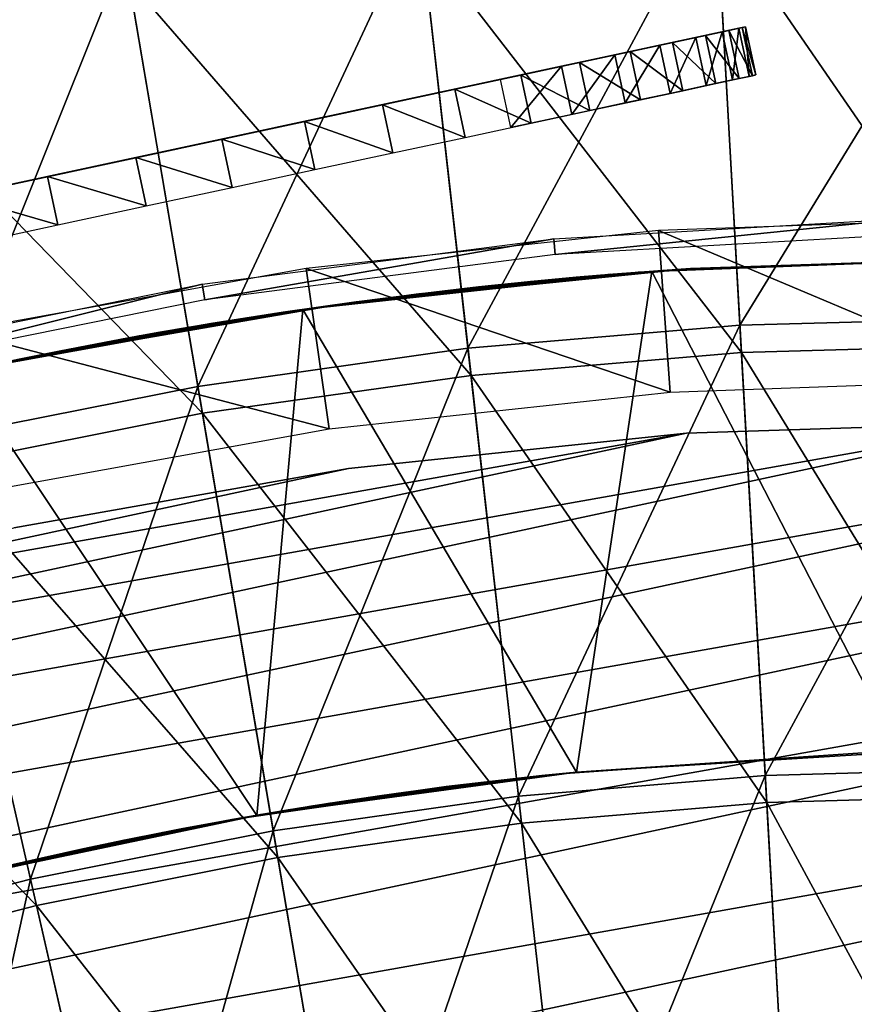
# Model space of a CAD drawing. Header units: millimetres. Extents: x -63 to 63, y -63 to 63.
# Tile 92 of 107: x -6.05 to -0.96, y 25.45 to 31.45. Entities that reach past the tile are written whole.
import ezdxf

# ---------------------------------------------------------------- set-up
doc = ezdxf.new("R2010")
doc.units = ezdxf.units.MM
doc.header["$LTSCALE"] = 106.095679
for name, color, linetype in [('1', 7, 'CONTINUOUS'), ('11', 7, 'CONTINUOUS'), ('15', 7, 'CONTINUOUS'), ('17', 7, 'CONTINUOUS'), ('18', 7, 'CONTINUOUS'), ('24', 7, 'CONTINUOUS'), ('26', 7, 'CONTINUOUS'), ('3', 7, 'CONTINUOUS'), ('32', 7, 'CONTINUOUS'), ('33', 7, 'CONTINUOUS'), ('7', 7, 'CONTINUOUS')]:
    doc.layers.add(name, color=color, linetype=linetype)

msp = doc.modelspace()

# ---------------------------------------------------------------- linework, layer by layer
at = {"layer": '1', "color": 4, "linetype": 'Continuous'}
for points in [[(-2.1575, 30.1661, -29.7933), (0, 29.2564, -0.1933), (0, 30.2431, -29.7933), (-2.1575, 30.1661, -29.7933)], [(-4.304, 29.9353, -29.7933), (-2.0871, 29.1819, -0.1933), (-2.1575, 30.1661, -29.7933), (-4.304, 29.9353, -29.7933)], [(-2.0871, 29.1819, -0.1933), (0, 29.2564, -0.1933), (-2.1575, 30.1661, -29.7933), (-2.0871, 29.1819, -0.1933)], [(-6.4286, 29.552, -29.7933), (-4.1636, 28.9587, -0.1933), (-4.304, 29.9353, -29.7933), (-6.4286, 29.552, -29.7933)], [(-4.1636, 28.9587, -0.1933), (-2.0871, 29.1819, -0.1933), (-4.304, 29.9353, -29.7933), (-4.1636, 28.9587, -0.1933)], [(-6.2189, 28.5878, -0.1933), (-4.1636, 28.9587, -0.1933), (-6.4286, 29.552, -29.7933), (-6.2189, 28.5878, -0.1933)]]:
    msp.add_3dface(points, dxfattribs=at)
at = {"layer": '11', "linetype": 'Continuous'}
for points in [[(0, 32.3047, 7.1002), (-1.6617, 29.5893, 8.6877), (-1.8113, 32.2539, 7.1002), (0, 32.3047, 7.1002)], [(0, 29.6359, 8.6877), (-1.6617, 29.5893, 8.6877), (0, 32.3047, 7.1002), (0, 29.6359, 8.6877)], [(-1.8113, 32.2539, 7.1002), (-3.3182, 29.4496, 8.6877), (-3.617, 32.1016, 7.1002), (-1.8113, 32.2539, 7.1002)], [(-1.6617, 29.5893, 8.6877), (-3.3182, 29.4496, 8.6877), (-1.8113, 32.2539, 7.1002), (-1.6617, 29.5893, 8.6877)], [(-3.617, 32.1016, 7.1002), (-4.9642, 29.2172, 8.6877), (-5.4112, 31.8483, 7.1002), (-3.617, 32.1016, 7.1002)], [(-3.3182, 29.4496, 8.6877), (-4.9642, 29.2172, 8.6877), (-3.617, 32.1016, 7.1002), (-3.3182, 29.4496, 8.6877)], [(-5.4112, 31.8483, 7.1002), (-6.5946, 28.8929, 8.6877), (-7.1885, 31.4948, 7.1002), (-5.4112, 31.8483, 7.1002)], [(-4.9642, 29.2172, 8.6877), (-6.5946, 28.8929, 8.6877), (-5.4112, 31.8483, 7.1002), (-4.9642, 29.2172, 8.6877)], [(0, 29.6359, 8.6877), (-1.5077, 26.847, 10.1364), (-1.6617, 29.5893, 8.6877), (0, 29.6359, 8.6877)], [(0, 26.8893, 10.1364), (-1.5077, 26.847, 10.1364), (0, 29.6359, 8.6877), (0, 26.8893, 10.1364)], [(-1.6617, 29.5893, 8.6877), (-3.0106, 26.7202, 10.1364), (-3.3182, 29.4496, 8.6877), (-1.6617, 29.5893, 8.6877)], [(-1.5077, 26.847, 10.1364), (-3.0106, 26.7202, 10.1364), (-1.6617, 29.5893, 8.6877), (-1.5077, 26.847, 10.1364)], [(-3.3182, 29.4496, 8.6877), (-4.5041, 26.5094, 10.1364), (-4.9642, 29.2172, 8.6877), (-3.3182, 29.4496, 8.6877)], [(-3.0106, 26.7202, 10.1364), (-4.5041, 26.5094, 10.1364), (-3.3182, 29.4496, 8.6877), (-3.0106, 26.7202, 10.1364)], [(-4.9642, 29.2172, 8.6877), (-5.9834, 26.2151, 10.1364), (-6.5946, 28.8929, 8.6877), (-4.9642, 29.2172, 8.6877)], [(-4.5041, 26.5094, 10.1364), (-5.9834, 26.2151, 10.1364), (-4.9642, 29.2172, 8.6877), (-4.5041, 26.5094, 10.1364)], [(-5.9834, 26.2151, 10.1364), (-7.4439, 25.8384, 10.1364), (-6.5946, 28.8929, 8.6877), (-5.9834, 26.2151, 10.1364)], [(0, 26.8893, 10.1364), (-1.3497, 24.0342, 11.4425), (-1.5077, 26.847, 10.1364), (0, 26.8893, 10.1364)], [(0, 24.0721, 11.4425), (-1.3497, 24.0342, 11.4425), (0, 26.8893, 10.1364), (0, 24.0721, 11.4425)], [(-1.5077, 26.847, 10.1364), (-2.6952, 23.9207, 11.4425), (-3.0106, 26.7202, 10.1364), (-1.5077, 26.847, 10.1364)], [(-1.3497, 24.0342, 11.4425), (-2.6952, 23.9207, 11.4425), (-1.5077, 26.847, 10.1364), (-1.3497, 24.0342, 11.4425)], [(-3.0106, 26.7202, 10.1364), (-4.0322, 23.732, 11.4425), (-4.5041, 26.5094, 10.1364), (-3.0106, 26.7202, 10.1364)], [(-2.6952, 23.9207, 11.4425), (-4.0322, 23.732, 11.4425), (-3.0106, 26.7202, 10.1364), (-2.6952, 23.9207, 11.4425)], [(-4.5041, 26.5094, 10.1364), (-5.3565, 23.4685, 11.4425), (-5.9834, 26.2151, 10.1364), (-4.5041, 26.5094, 10.1364)], [(-4.0322, 23.732, 11.4425), (-5.3565, 23.4685, 11.4425), (-4.5041, 26.5094, 10.1364), (-4.0322, 23.732, 11.4425)], [(-5.9834, 26.2151, 10.1364), (-6.664, 23.1313, 11.4425), (-7.4439, 25.8384, 10.1364), (-5.9834, 26.2151, 10.1364)], [(-5.3565, 23.4685, 11.4425), (-6.664, 23.1313, 11.4425), (-5.9834, 26.2151, 10.1364), (-5.3565, 23.4685, 11.4425)]]:
    msp.add_3dface(points, dxfattribs=at)
at = {"layer": '15', "color": 251, "linetype": 'Continuous', "true_color": 0x4c4c4c}
for points in [[(-2.1992, 29.9166, -236), (-2.1044, 29.9261, -222.762), (-0.0666, 29.9991, -236), (-2.1992, 29.9166, -236)], [(-2.1044, 29.9261, -222.762), (-2.1025, 29.9262, -222.2728), (-0.0666, 29.9991, -236), (-2.1044, 29.9261, -222.762)], [(-2.1025, 29.9262, -222.2728), (-1.9626, 29.9357, -36), (-0.0666, 29.9991, -236), (-2.1025, 29.9262, -222.2728)], [(-1.9626, 29.9357, -36), (0.1667, 29.9995, -36), (-0.0666, 29.9991, -236), (-1.9626, 29.9357, -36)], [(-1.9626, 29.9357, -36), (-4.014, 29.7302, -218.9392), (-4.0813, 29.7211, -36), (-1.9626, 29.9357, -36)], [(-3.6108, 29.7819, -219.2366), (-4.014, 29.7302, -218.9392), (-1.9626, 29.9357, -36), (-3.6108, 29.7819, -219.2366)], [(-3.2536, 29.823, -219.5725), (-3.6108, 29.7819, -219.2366), (-1.9626, 29.9357, -36), (-3.2536, 29.823, -219.5725)], [(-2.9356, 29.856, -219.9559), (-3.2536, 29.823, -219.5725), (-1.9626, 29.9357, -36), (-2.9356, 29.856, -219.9559)], [(-2.6593, 29.8819, -220.3787), (-2.9356, 29.856, -219.9559), (-1.9626, 29.9357, -36), (-2.6593, 29.8819, -220.3787)], [(-2.4363, 29.9009, -220.8229), (-2.6593, 29.8819, -220.3787), (-1.9626, 29.9357, -36), (-2.4363, 29.9009, -220.8229)], [(-2.2712, 29.9139, -221.2866), (-2.4363, 29.9009, -220.8229), (-1.9626, 29.9357, -36), (-2.2712, 29.9139, -221.2866)], [(-2.159, 29.9222, -221.7764), (-2.2712, 29.9139, -221.2866), (-1.9626, 29.9357, -36), (-2.159, 29.9222, -221.7764)], [(-2.1025, 29.9262, -222.2728), (-2.159, 29.9222, -221.7764), (-1.9626, 29.9357, -36), (-2.1025, 29.9262, -222.2728)], [(-4.3237, 29.685, -236), (-2.2815, 29.9131, -223.7446), (-2.1992, 29.9166, -236), (-4.3237, 29.685, -236)], [(-2.4478, 29.9, -224.2037), (-2.2815, 29.9131, -223.7446), (-4.3237, 29.685, -236), (-2.4478, 29.9, -224.2037)], [(-2.6684, 29.8811, -224.6397), (-2.4478, 29.9, -224.2037), (-4.3237, 29.685, -236), (-2.6684, 29.8811, -224.6397)], [(-2.9402, 29.8556, -225.0524), (-2.6684, 29.8811, -224.6397), (-4.3237, 29.685, -236), (-2.9402, 29.8556, -225.0524)], [(-2.2815, 29.9131, -223.7446), (-2.1655, 29.9217, -223.2574), (-2.1992, 29.9166, -236), (-2.2815, 29.9131, -223.7446)], [(-2.1655, 29.9217, -223.2574), (-2.1044, 29.9261, -222.762), (-2.1992, 29.9166, -236), (-2.1655, 29.9217, -223.2574)], [(-3.2529, 29.8231, -225.4271), (-2.9402, 29.8556, -225.0524), (-4.3237, 29.685, -236), (-3.2529, 29.8231, -225.4271)], [(-3.6044, 29.7827, -225.7573), (-3.2529, 29.8231, -225.4271), (-4.3237, 29.685, -236), (-3.6044, 29.7827, -225.7573)], [(-4.0004, 29.7321, -226.0506), (-3.6044, 29.7827, -225.7573), (-4.3237, 29.685, -236), (-4.0004, 29.7321, -226.0506)], [(-6.179, 29.3568, -36), (-4.0813, 29.7211, -36), (-6.0418, 29.3853, -59.3742), (-6.179, 29.3568, -36)], [(-6.0418, 29.3853, -59.3742), (-4.0813, 29.7211, -36), (-5.8063, 29.4328, -59.4295), (-6.0418, 29.3853, -59.3742)], [(-5.8063, 29.4328, -59.4295), (-4.0813, 29.7211, -36), (-5.5882, 29.4749, -59.516), (-5.8063, 29.4328, -59.4295)], [(-5.5882, 29.4749, -59.516), (-4.0813, 29.7211, -36), (-5.3862, 29.5125, -59.6353), (-5.5882, 29.4749, -59.516)], [(-5.3862, 29.5125, -59.6353), (-4.0813, 29.7211, -36), (-5.1962, 29.5466, -59.7915), (-5.3862, 29.5125, -59.6353)], [(-5.1962, 29.5466, -59.7915), (-4.0813, 29.7211, -36), (-5.0275, 29.5757, -59.9751), (-5.1962, 29.5466, -59.7915)], [(-5.0275, 29.5757, -59.9751), (-4.0813, 29.7211, -36), (-4.8913, 29.5986, -60.175), (-5.0275, 29.5757, -59.9751)], [(-4.8913, 29.5986, -60.175), (-4.0813, 29.7211, -36), (-4.7888, 29.6153, -60.3946), (-4.8913, 29.5986, -60.175)], [(-4.7888, 29.6153, -60.3946), (-4.0813, 29.7211, -36), (-4.7163, 29.627, -60.6348), (-4.7888, 29.6153, -60.3946)], [(-4.7163, 29.627, -60.6348), (-4.0813, 29.7211, -36), (-4.678, 29.633, -60.8802), (-4.7163, 29.627, -60.6348)], [(-4.678, 29.633, -60.8802), (-4.0813, 29.7211, -36), (-4.6779, 29.633, -61.1198), (-4.678, 29.633, -60.8802)], [(-4.0813, 29.7211, -36), (-4.4446, 29.6689, -218.69), (-4.6779, 29.633, -61.1198), (-4.0813, 29.7211, -36)], [(-4.014, 29.7302, -218.9392), (-4.4446, 29.6689, -218.69), (-4.0813, 29.7211, -36), (-4.014, 29.7302, -218.9392)], [(-4.4254, 29.6718, -226.2977), (-4.0004, 29.7321, -226.0506), (-4.3237, 29.685, -236), (-4.4254, 29.6718, -226.2977)], [(-6.4098, 29.3071, -236), (-4.4254, 29.6718, -226.2977), (-4.3237, 29.685, -236), (-6.4098, 29.3071, -236)], [(-4.8642, 29.603, -226.4892), (-4.4254, 29.6718, -226.2977), (-6.4098, 29.3071, -236), (-4.8642, 29.603, -226.4892)], [(-4.4446, 29.6689, -218.69), (-4.8847, 29.5997, -218.4985), (-4.6779, 29.633, -61.1198), (-4.4446, 29.6689, -218.69)], [(-5.3206, 29.5244, -226.6275), (-4.8642, 29.603, -226.4892), (-6.4098, 29.3071, -236), (-5.3206, 29.5244, -226.6275)], [(-4.8847, 29.5997, -218.4985), (-5.3386, 29.5212, -218.3623), (-4.8903, 29.5987, -61.825), (-4.8847, 29.5997, -218.4985)], [(-4.8903, 29.5987, -61.825), (-5.3386, 29.5212, -218.3623), (-5.0264, 29.5759, -62.0249), (-4.8903, 29.5987, -61.825)], [(-5.0264, 29.5759, -62.0249), (-5.3386, 29.5212, -218.3623), (-5.1951, 29.5468, -62.2085), (-5.0264, 29.5759, -62.0249)], [(-4.788, 29.6155, -61.6054), (-4.8847, 29.5997, -218.4985), (-4.8903, 29.5987, -61.825), (-4.788, 29.6155, -61.6054)], [(-4.6779, 29.633, -61.1198), (-4.8847, 29.5997, -218.4985), (-4.7158, 29.627, -61.3652), (-4.6779, 29.633, -61.1198)], [(-4.7158, 29.627, -61.3652), (-4.8847, 29.5997, -218.4985), (-4.788, 29.6155, -61.6054), (-4.7158, 29.627, -61.3652)], [(-5.797, 29.4346, -226.7144), (-5.3206, 29.5244, -226.6275), (-6.4098, 29.3071, -236), (-5.797, 29.4346, -226.7144)], [(-5.3386, 29.5212, -218.3623), (-5.8095, 29.4321, -218.2794), (-5.3852, 29.5127, -62.3647), (-5.3386, 29.5212, -218.3623)], [(-5.1951, 29.5468, -62.2085), (-5.3386, 29.5212, -218.3623), (-5.3852, 29.5127, -62.3647), (-5.1951, 29.5468, -62.2085)], [(-5.3852, 29.5127, -62.3647), (-5.8095, 29.4321, -218.2794), (-5.5873, 29.4751, -62.484), (-5.3852, 29.5127, -62.3647)], [(-5.5873, 29.4751, -62.484), (-5.8095, 29.4321, -218.2794), (-5.8056, 29.4329, -62.5705), (-5.5873, 29.4751, -62.484)], [(-6.2933, 29.3325, -226.75), (-5.797, 29.4346, -226.7144), (-6.4098, 29.3071, -236), (-6.2933, 29.3325, -226.75)], [(-5.8095, 29.4321, -218.2794), (-6.2971, 29.3317, -218.25), (-6.0414, 29.3854, -62.6258), (-5.8095, 29.4321, -218.2794)], [(-5.8056, 29.4329, -62.5705), (-5.8095, 29.4321, -218.2794), (-6.0414, 29.3854, -62.6258), (-5.8056, 29.4329, -62.5705)], [(-6.2971, 29.3317, -218.25), (-6.2945, 29.3322, -62.6498), (-6.0414, 29.3854, -62.6258), (-6.2971, 29.3317, -218.25)], [(-6.2945, 29.3322, -59.3501), (-6.179, 29.3568, -36), (-6.0418, 29.3853, -59.3742), (-6.2945, 29.3322, -59.3501)]]:
    msp.add_3dface(points, dxfattribs=at)
at = {"layer": '17', "color": 251, "linetype": 'Continuous', "true_color": 0x4c4c4c}
for points in [[(-2.8684, 26.8472, -36), (-2.6578, 26.866, -236), (-0.914, 26.9845, -36), (-2.8684, 26.8472, -36)], [(-2.6578, 26.866, -236), (-0.6905, 26.9891, -236), (-0.914, 26.9845, -36), (-2.6578, 26.866, -236)], [(-2.8684, 26.8472, -36), (-4.8076, 26.5685, -36), (-4.0481, 26.6948, -60.8784), (-2.8684, 26.8472, -36)], [(-4.6048, 26.6036, -236), (-2.6578, 26.866, -236), (-4.5188, 26.6192, -224.4225), (-4.6048, 26.6036, -236)], [(-4.5188, 26.6192, -224.4225), (-2.6578, 26.866, -236), (-4.2683, 26.6605, -224.244), (-4.5188, 26.6192, -224.4225)], [(-4.2683, 26.6605, -224.244), (-2.6578, 26.866, -236), (-4.0484, 26.6948, -224.0374), (-4.2683, 26.6605, -224.244)], [(-4.0484, 26.6948, -224.0374), (-2.6578, 26.866, -236), (-3.8565, 26.7232, -223.7982), (-4.0484, 26.6948, -224.0374)], [(-2.8684, 26.8472, -36), (-4.0481, 26.6948, -60.8784), (-3.4509, 26.7786, -222.3494), (-2.8684, 26.8472, -36)], [(-3.8565, 26.7232, -223.7982), (-2.6578, 26.866, -236), (-3.6962, 26.7458, -223.5338), (-3.8565, 26.7232, -223.7982)], [(-3.6962, 26.7458, -223.5338), (-2.6578, 26.866, -236), (-3.5759, 26.7622, -223.2562), (-3.6962, 26.7458, -223.5338)], [(-3.5759, 26.7622, -223.2562), (-2.6578, 26.866, -236), (-3.4938, 26.773, -222.9588), (-3.5759, 26.7622, -223.2562)], [(-3.4938, 26.773, -222.9588), (-2.6578, 26.866, -236), (-3.451, 26.7785, -222.6523), (-3.4938, 26.773, -222.9588)], [(-3.451, 26.7785, -222.6523), (-2.6578, 26.866, -236), (-3.4509, 26.7786, -222.3494), (-3.451, 26.7785, -222.6523)], [(-2.6578, 26.866, -236), (-2.8684, 26.8472, -36), (-3.4509, 26.7786, -222.3494), (-2.6578, 26.866, -236)], [(-4.0481, 26.6948, -60.8784), (-4.0476, 26.6949, -61.1189), (-3.4509, 26.7786, -222.3494), (-4.0481, 26.6948, -60.8784)], [(-3.4935, 26.773, -222.0429), (-3.4509, 26.7786, -222.3494), (-4.0476, 26.6949, -61.1189), (-3.4935, 26.773, -222.0429)], [(-3.5754, 26.7622, -221.7452), (-3.4935, 26.773, -222.0429), (-4.0476, 26.6949, -61.1189), (-3.5754, 26.7622, -221.7452)], [(-3.6956, 26.7459, -221.4673), (-3.5754, 26.7622, -221.7452), (-4.0476, 26.6949, -61.1189), (-3.6956, 26.7459, -221.4673)], [(-4.0481, 26.6948, -60.8784), (-4.8076, 26.5685, -36), (-4.0872, 26.6888, -60.6316), (-4.0481, 26.6948, -60.8784)], [(-4.048, 26.6948, -220.963), (-4.2608, 26.6617, -61.8263), (-4.268, 26.6605, -220.7563), (-4.048, 26.6948, -220.963)], [(-4.1582, 26.6779, -61.6062), (-4.2608, 26.6617, -61.8263), (-4.048, 26.6948, -220.963), (-4.1582, 26.6779, -61.6062)], [(-4.0857, 26.6891, -61.3652), (-4.1582, 26.6779, -61.6062), (-4.048, 26.6948, -220.963), (-4.0857, 26.6891, -61.3652)], [(-4.0476, 26.6949, -61.1189), (-4.0857, 26.6891, -61.3652), (-4.048, 26.6948, -220.963), (-4.0476, 26.6949, -61.1189)], [(-3.8561, 26.7232, -221.2025), (-4.0476, 26.6949, -61.1189), (-4.048, 26.6948, -220.963), (-3.8561, 26.7232, -221.2025)], [(-3.6956, 26.7459, -221.4673), (-4.0476, 26.6949, -61.1189), (-3.8561, 26.7232, -221.2025), (-3.6956, 26.7459, -221.4673)], [(-4.0872, 26.6888, -60.6316), (-4.8076, 26.5685, -36), (-4.1608, 26.6775, -60.3901), (-4.0872, 26.6888, -60.6316)], [(-4.1608, 26.6775, -60.3901), (-4.8076, 26.5685, -36), (-4.2642, 26.6611, -60.1699), (-4.1608, 26.6775, -60.3901)], [(-4.2642, 26.6611, -60.1699), (-4.8076, 26.5685, -36), (-4.4012, 26.6389, -59.9704), (-4.2642, 26.6611, -60.1699)], [(-4.4012, 26.6389, -59.9704), (-4.8076, 26.5685, -36), (-4.5705, 26.6104, -59.7876), (-4.4012, 26.6389, -59.9704)], [(-4.397, 26.6396, -62.0261), (-4.5658, 26.6112, -62.2094), (-4.5187, 26.6192, -220.5776), (-4.397, 26.6396, -62.0261)], [(-4.268, 26.6605, -220.7563), (-4.397, 26.6396, -62.0261), (-4.5187, 26.6192, -220.5776), (-4.268, 26.6605, -220.7563)], [(-4.2608, 26.6617, -61.8263), (-4.397, 26.6396, -62.0261), (-4.268, 26.6605, -220.7563), (-4.2608, 26.6617, -61.8263)], [(-6.5097, 26.2028, -236), (-4.6048, 26.6036, -236), (-6.2623, 26.2637, -224.6644), (-6.5097, 26.2028, -236)], [(-6.2623, 26.2637, -224.6644), (-4.6048, 26.6036, -236), (-5.9717, 26.3313, -224.7261), (-6.2623, 26.2637, -224.6644)], [(-4.6048, 26.6036, -236), (-5.665, 26.399, -224.7495), (-5.9717, 26.3313, -224.7261), (-4.6048, 26.6036, -236)], [(-5.665, 26.399, -224.7495), (-4.6048, 26.6036, -236), (-5.3576, 26.4631, -224.7261), (-5.665, 26.399, -224.7495)], [(-5.3576, 26.4631, -224.7261), (-4.6048, 26.6036, -236), (-5.0648, 26.5207, -224.6644), (-5.3576, 26.4631, -224.7261)], [(-5.0648, 26.5207, -224.6644), (-4.6048, 26.6036, -236), (-4.7868, 26.5723, -224.5643), (-5.0648, 26.5207, -224.6644)], [(-4.7607, 26.577, -59.6325), (-4.8076, 26.5685, -36), (-4.9624, 26.5401, -59.514), (-4.7607, 26.577, -59.6325)], [(-4.7559, 26.5778, -62.3652), (-4.958, 26.5409, -62.4842), (-4.7868, 26.5723, -220.4357), (-4.7559, 26.5778, -62.3652)], [(-4.5705, 26.6104, -59.7876), (-4.8076, 26.5685, -36), (-4.7607, 26.577, -59.6325), (-4.5705, 26.6104, -59.7876)], [(-4.7868, 26.5723, -224.5643), (-4.6048, 26.6036, -236), (-4.5188, 26.6192, -224.4225), (-4.7868, 26.5723, -224.5643)], [(-4.5187, 26.6192, -220.5776), (-4.7559, 26.5778, -62.3652), (-4.7868, 26.5723, -220.4357), (-4.5187, 26.6192, -220.5776)], [(-4.5658, 26.6112, -62.2094), (-4.7559, 26.5778, -62.3652), (-4.5187, 26.6192, -220.5776), (-4.5658, 26.6112, -62.2094)], [(-4.8076, 26.5685, -36), (-6.7228, 26.1497, -36), (-4.9624, 26.5401, -59.514), (-4.8076, 26.5685, -36)], [(-4.9624, 26.5401, -59.514), (-6.7228, 26.1497, -36), (-5.1797, 26.4985, -59.4281), (-4.9624, 26.5401, -59.514)], [(-5.0648, 26.5207, -220.3355), (-5.1763, 26.4992, -62.5707), (-5.3576, 26.4631, -220.2738), (-5.0648, 26.5207, -220.3355)], [(-4.958, 26.5409, -62.4842), (-5.1763, 26.4992, -62.5707), (-5.0648, 26.5207, -220.3355), (-4.958, 26.5409, -62.4842)], [(-4.7868, 26.5723, -220.4357), (-4.958, 26.5409, -62.4842), (-5.0648, 26.5207, -220.3355), (-4.7868, 26.5723, -220.4357)], [(-5.1797, 26.4985, -59.4281), (-6.7228, 26.1497, -36), (-5.414, 26.4516, -59.3735), (-5.1797, 26.4985, -59.4281)], [(-5.412, 26.452, -62.6258), (-5.665, 26.399, -62.6498), (-5.3576, 26.4631, -220.2738), (-5.412, 26.452, -62.6258)], [(-5.3576, 26.4631, -220.2738), (-5.665, 26.399, -62.6498), (-5.665, 26.399, -220.2504), (-5.3576, 26.4631, -220.2738)], [(-5.1763, 26.4992, -62.5707), (-5.412, 26.452, -62.6258), (-5.3576, 26.4631, -220.2738), (-5.1763, 26.4992, -62.5707)], [(-5.414, 26.4516, -59.3735), (-6.7228, 26.1497, -36), (-5.665, 26.399, -59.3502), (-5.414, 26.4516, -59.3735)], [(-5.665, 26.399, -59.3502), (-6.7228, 26.1497, -36), (-5.9173, 26.3436, -59.3742), (-5.665, 26.399, -59.3502)], [(-5.665, 26.399, -220.2504), (-5.9178, 26.3435, -62.6258), (-5.9717, 26.3313, -220.2738), (-5.665, 26.399, -220.2504)], [(-5.665, 26.399, -62.6498), (-5.9178, 26.3435, -62.6258), (-5.665, 26.399, -220.2504), (-5.665, 26.399, -62.6498)], [(-5.9173, 26.3436, -59.3742), (-6.7228, 26.1497, -36), (-6.1514, 26.2899, -59.4295), (-5.9173, 26.3436, -59.3742)], [(-5.9178, 26.3435, -62.6258), (-6.1522, 26.2897, -62.5705), (-5.9717, 26.3313, -220.2738), (-5.9178, 26.3435, -62.6258)], [(-5.9717, 26.3313, -220.2738), (-6.1522, 26.2897, -62.5705), (-6.2624, 26.2637, -220.3355), (-5.9717, 26.3313, -220.2738)]]:
    msp.add_3dface(points, dxfattribs=at)
at = {"layer": '18', "color": 251, "linetype": 'Continuous', "true_color": 0x4c4c4c}
for points in [[(-2.1992, 29.9166, -236), (-0.0666, 29.9991, -236), (-0.6905, 26.9891, -236), (-2.1992, 29.9166, -236)], [(-4.3237, 29.685, -236), (-2.1992, 29.9166, -236), (-2.6578, 26.866, -236), (-4.3237, 29.685, -236)], [(-2.1992, 29.9166, -236), (-0.6905, 26.9891, -236), (-2.6578, 26.866, -236), (-2.1992, 29.9166, -236)], [(-6.4098, 29.3071, -236), (-4.3237, 29.685, -236), (-4.6048, 26.6036, -236), (-6.4098, 29.3071, -236)], [(-4.3237, 29.685, -236), (-2.6578, 26.866, -236), (-4.6048, 26.6036, -236), (-4.3237, 29.685, -236)], [(-6.4098, 29.3071, -236), (-4.6048, 26.6036, -236), (-6.5097, 26.2028, -236), (-6.4098, 29.3071, -236)]]:
    msp.add_3dface(points, dxfattribs=at)
at = {"layer": '24', "linetype": 'Continuous'}
for points in [[(0.0815, 28.9999, -238), (2.1502, 28.9202, -238), (-11.9728, 26.4131, -238), (0.0815, 28.9999, -238)], [(-10.058, 27.1999, -238), (0.0815, 28.9999, -238), (-11.9728, 26.4131, -238), (-10.058, 27.1999, -238)], [(-1.9874, 28.9318, -238), (0.0815, 28.9999, -238), (-10.058, 27.1999, -238), (-1.9874, 28.9318, -238)], [(2.1502, 28.9202, -238), (4.2078, 28.6931, -238), (-13.8266, 25.4916, -238), (2.1502, 28.9202, -238)], [(-11.9728, 26.4131, -238), (2.1502, 28.9202, -238), (-13.8266, 25.4916, -238), (-11.9728, 26.4131, -238)], [(-8.0919, 27.8482, -238), (-1.9874, 28.9318, -238), (-10.058, 27.1999, -238), (-8.0919, 27.8482, -238)], [(-4.0464, 28.7163, -238), (-1.9874, 28.9318, -238), (-8.0919, 27.8482, -238), (-4.0464, 28.7163, -238)], [(4.2078, 28.6931, -238), (6.2441, 28.3198, -238), (-15.6099, 24.4404, -238), (4.2078, 28.6931, -238)], [(-13.8266, 25.4916, -238), (4.2078, 28.6931, -238), (-15.6099, 24.4404, -238), (-13.8266, 25.4916, -238)], [(-6.0847, 28.3545, -238), (-4.0464, 28.7163, -238), (-8.0919, 27.8482, -238), (-6.0847, 28.3545, -238)], [(6.2441, 28.3198, -238), (8.2484, 27.8022, -238), (-17.3137, 23.2644, -238), (6.2441, 28.3198, -238)], [(-15.6099, 24.4404, -238), (6.2441, 28.3198, -238), (-17.3137, 23.2644, -238), (-15.6099, 24.4404, -238)], [(8.2484, 27.8022, -238), (10.2109, 27.1429, -238), (-18.9292, 21.9701, -238), (8.2484, 27.8022, -238)], [(-17.3137, 23.2644, -238), (8.2484, 27.8022, -238), (-18.9292, 21.9701, -238), (-17.3137, 23.2644, -238)], [(10.2109, 27.1429, -238), (12.1211, 26.3454, -238), (-20.4484, 20.5637, -238), (10.2109, 27.1429, -238)], [(-18.9292, 21.9701, -238), (10.2109, 27.1429, -238), (-20.4484, 20.5637, -238), (-18.9292, 21.9701, -238)], [(12.1211, 26.3454, -238), (13.9698, 25.4135, -238), (-21.8632, 19.0525, -238), (12.1211, 26.3454, -238)], [(-20.4484, 20.5637, -238), (12.1211, 26.3454, -238), (-21.8632, 19.0525, -238), (-20.4484, 20.5637, -238)]]:
    msp.add_3dface(points, dxfattribs=at)
at = {"layer": '26', "linetype": 'Continuous'}
for points in [[(0.0816, 28.9999, -236), (-1.9874, 28.9318, -238), (-1.9875, 28.9318, -236), (0.0816, 28.9999, -236)], [(0.0815, 28.9999, -238), (-1.9874, 28.9318, -238), (0.0816, 28.9999, -236), (0.0815, 28.9999, -238)], [(-1.9874, 28.9318, -238), (-4.0464, 28.7163, -238), (-1.9875, 28.9318, -236), (-1.9874, 28.9318, -238)], [(-1.9875, 28.9318, -236), (-4.0464, 28.7163, -238), (-4.0464, 28.7163, -236), (-1.9875, 28.9318, -236)], [(-4.0464, 28.7163, -238), (-6.0847, 28.3545, -238), (-4.0464, 28.7163, -236), (-4.0464, 28.7163, -238)], [(-4.0464, 28.7163, -236), (-6.0847, 28.3545, -238), (-6.0847, 28.3545, -236), (-4.0464, 28.7163, -236)]]:
    msp.add_3dface(points, dxfattribs=at)
at = {"layer": '3', "color": 251, "linetype": 'Continuous', "true_color": 0x4c4c4c}
for points in [[(-0.6407, 30.2397, -30.2035), (-2.7874, 30.0204, -35.7544), (-2.7963, 30.1169, -30.2035), (-0.6407, 30.2397, -30.2035)], [(-0.6386, 30.1428, -35.7544), (-2.7874, 30.0204, -35.7544), (-0.6407, 30.2397, -30.2035), (-0.6386, 30.1428, -35.7544)], [(-2.7963, 30.1169, -30.2035), (-4.9219, 29.7451, -35.7544), (-4.9377, 29.8407, -30.2035), (-2.7963, 30.1169, -30.2035)], [(-2.7874, 30.0204, -35.7544), (-4.9219, 29.7451, -35.7544), (-2.7963, 30.1169, -30.2035), (-2.7874, 30.0204, -35.7544)], [(-4.9377, 29.8407, -30.2035), (-7.0314, 29.3182, -35.7544), (-7.054, 29.4124, -30.2035), (-4.9377, 29.8407, -30.2035)], [(-4.9219, 29.7451, -35.7544), (-7.0314, 29.3182, -35.7544), (-4.9377, 29.8407, -30.2035), (-4.9219, 29.7451, -35.7544)]]:
    msp.add_3dface(points, dxfattribs=at)
at = {"layer": '32', "linetype": 'Continuous'}
for points in [[(-1.7691, 31.3774, -223.7002), (-1.9303, 31.3428, -224.236), (-7.5168, 30.144, -217.6062), (-1.7691, 31.3774, -223.7002)], [(-6.9748, 30.2603, -217.5222), (-1.7691, 31.3774, -223.7002), (-7.5168, 30.144, -217.6062), (-6.9748, 30.2603, -217.5222)], [(-1.6676, 31.3992, -223.1493), (-1.7691, 31.3774, -223.7002), (-6.9748, 30.2603, -217.5222), (-1.6676, 31.3992, -223.1493)], [(-6.427, 30.3779, -217.5008), (-1.6676, 31.3992, -223.1493), (-6.9748, 30.2603, -217.5222), (-6.427, 30.3779, -217.5008)], [(-1.6269, 31.4079, -222.5901), (-1.6676, 31.3992, -223.1493), (-6.427, 30.3779, -217.5008), (-1.6269, 31.4079, -222.5901)], [(-5.8803, 30.4952, -217.5423), (-1.6269, 31.4079, -222.5901), (-6.427, 30.3779, -217.5008), (-5.8803, 30.4952, -217.5423)], [(-1.6478, 31.4035, -222.0298), (-1.6269, 31.4079, -222.5901), (-5.8803, 30.4952, -217.5423), (-1.6478, 31.4035, -222.0298)], [(-5.3415, 30.6108, -217.6462), (-1.6478, 31.4035, -222.0298), (-5.8803, 30.4952, -217.5423), (-5.3415, 30.6108, -217.6462)], [(-1.7299, 31.3858, -221.4754), (-1.6478, 31.4035, -222.0298), (-5.3415, 30.6108, -217.6462), (-1.7299, 31.3858, -221.4754)], [(-4.8173, 30.7233, -217.8111), (-1.7299, 31.3858, -221.4754), (-5.3415, 30.6108, -217.6462), (-4.8173, 30.7233, -217.8111)], [(-1.8722, 31.3553, -220.9337), (-1.7299, 31.3858, -221.4754), (-4.8173, 30.7233, -217.8111), (-1.8722, 31.3553, -220.9337)], [(-1.9303, 31.3428, -224.236), (-4.9598, 30.6927, -221.024), (-7.5168, 30.144, -217.6062), (-1.9303, 31.3428, -224.236)], [(-1.9303, 31.3428, -224.236), (-2.1491, 31.2959, -224.75), (-4.9616, 30.6923, -221.0258), (-1.9303, 31.3428, -224.236)], [(-1.9303, 31.3428, -224.236), (-4.9616, 30.6923, -221.0258), (-4.9598, 30.6927, -221.024), (-1.9303, 31.3428, -224.236)], [(-4.3147, 30.8312, -218.035), (-1.8722, 31.3553, -220.9337), (-4.8173, 30.7233, -217.8111), (-4.3147, 30.8312, -218.035)], [(-2.0729, 31.3122, -220.4119), (-1.8722, 31.3553, -220.9337), (-4.3147, 30.8312, -218.035), (-2.0729, 31.3122, -220.4119)], [(-4.9616, 30.6923, -221.0258), (-2.1491, 31.2959, -224.75), (-4.9182, 30.7016, -221.0969), (-4.9616, 30.6923, -221.0258)], [(-4.9182, 30.7016, -221.0969), (-2.1491, 31.2959, -224.75), (-4.8904, 30.7076, -221.1752), (-4.9182, 30.7016, -221.0969)], [(-4.8904, 30.7076, -221.1752), (-2.1491, 31.2959, -224.75), (-4.4729, 30.7972, -222.892), (-4.8904, 30.7076, -221.1752)], [(-2.1491, 31.2959, -224.75), (-2.4229, 31.2371, -225.2358), (-4.4729, 30.7972, -222.892), (-2.1491, 31.2959, -224.75)], [(-3.8397, 30.9331, -218.315), (-2.0729, 31.3122, -220.4119), (-4.3147, 30.8312, -218.035), (-3.8397, 30.9331, -218.315)], [(-2.3294, 31.2572, -219.9163), (-2.0729, 31.3122, -220.4119), (-3.8397, 30.9331, -218.315), (-2.3294, 31.2572, -219.9163)], [(-3.3984, 31.0278, -218.6477), (-2.3294, 31.2572, -219.9163), (-3.8397, 30.9331, -218.315), (-3.3984, 31.0278, -218.6477)], [(-2.6385, 31.1908, -219.4534), (-2.3294, 31.2572, -219.9163), (-3.3984, 31.0278, -218.6477), (-2.6385, 31.1908, -219.4534)], [(-2.4229, 31.2371, -225.2358), (-2.7481, 31.1673, -225.6872), (-4.4899, 30.7936, -223.1387), (-2.4229, 31.2371, -225.2358)], [(-4.4673, 30.7984, -223.0581), (-2.4229, 31.2371, -225.2358), (-4.4899, 30.7936, -223.1387), (-4.4673, 30.7984, -223.0581)], [(-4.4729, 30.7972, -222.892), (-2.4229, 31.2371, -225.2358), (-4.4616, 30.7996, -222.9745), (-4.4729, 30.7972, -222.892)], [(-4.4616, 30.7996, -222.9745), (-2.4229, 31.2371, -225.2358), (-4.4673, 30.7984, -223.0581), (-4.4616, 30.7996, -222.9745)], [(-2.7481, 31.1673, -225.6872), (-3.1208, 31.0874, -226.0986), (-4.5809, 30.774, -223.2764), (-2.7481, 31.1673, -225.6872)], [(-4.5285, 30.7853, -223.2126), (-2.7481, 31.1673, -225.6872), (-4.5809, 30.774, -223.2764), (-4.5285, 30.7853, -223.2126)], [(-4.4899, 30.7936, -223.1387), (-2.7481, 31.1673, -225.6872), (-4.5285, 30.7853, -223.2126), (-4.4899, 30.7936, -223.1387)], [(-2.9964, 31.1141, -219.0287), (-2.6385, 31.1908, -219.4534), (-3.3984, 31.0278, -218.6477), (-2.9964, 31.1141, -219.0287)], [(-3.1208, 31.0874, -226.0986), (-3.5362, 30.9982, -226.4647), (-4.5809, 30.774, -223.2764), (-3.1208, 31.0874, -226.0986)], [(-3.5362, 30.9982, -226.4647), (-3.9889, 30.9011, -226.7809), (-5.8258, 30.5069, -224.5046), (-3.5362, 30.9982, -226.4647)], [(-3.5362, 30.9982, -226.4647), (-5.8258, 30.5069, -224.5046), (-4.5809, 30.774, -223.2764), (-3.5362, 30.9982, -226.4647)], [(-3.9889, 30.9011, -226.7809), (-4.4734, 30.7971, -227.0432), (-6.0432, 30.4602, -224.6129), (-3.9889, 30.9011, -226.7809)], [(-5.9637, 30.4773, -224.5927), (-3.9889, 30.9011, -226.7809), (-6.0432, 30.4602, -224.6129), (-5.9637, 30.4773, -224.5927)], [(-5.89, 30.4931, -224.5559), (-3.9889, 30.9011, -226.7809), (-5.9637, 30.4773, -224.5927), (-5.89, 30.4931, -224.5559)], [(-5.8258, 30.5069, -224.5046), (-3.9889, 30.9011, -226.7809), (-5.89, 30.4931, -224.5559), (-5.8258, 30.5069, -224.5046)], [(-4.4734, 30.7971, -227.0432), (-4.9836, 30.6876, -227.2484), (-7.8677, 30.0687, -224.1126), (-4.4734, 30.7971, -227.0432)], [(-6.2053, 30.4254, -224.6012), (-4.4734, 30.7971, -227.0432), (-7.8677, 30.0687, -224.1126), (-6.2053, 30.4254, -224.6012)], [(-6.1251, 30.4427, -224.6157), (-4.4734, 30.7971, -227.0432), (-6.2053, 30.4254, -224.6012), (-6.1251, 30.4427, -224.6157)], [(-6.0432, 30.4602, -224.6129), (-4.4734, 30.7971, -227.0432), (-6.1251, 30.4427, -224.6157), (-6.0432, 30.4602, -224.6129)], [(-4.9836, 30.6876, -227.2484), (-8.0699, 30.0253, -223.976), (-8.0112, 30.0379, -224.0345), (-4.9836, 30.6876, -227.2484)], [(-4.9836, 30.6876, -227.2484), (-5.5129, 30.574, -227.3938), (-8.0699, 30.0253, -223.976), (-4.9836, 30.6876, -227.2484)], [(-8.0461, 30.0304, -217.7516), (-4.9598, 30.6927, -221.024), (-5.0185, 30.6801, -220.9655), (-8.0461, 30.0304, -217.7516)], [(-8.0461, 30.0304, -217.7516), (-7.5168, 30.144, -217.6062), (-4.9598, 30.6927, -221.024), (-8.0461, 30.0304, -217.7516)], [(-5.0864, 30.6655, -220.9186), (-8.0461, 30.0304, -217.7516), (-5.0185, 30.6801, -220.9655), (-5.0864, 30.6655, -220.9186)], [(-5.162, 30.6493, -220.8874), (-8.0461, 30.0304, -217.7516), (-5.0864, 30.6655, -220.9186), (-5.162, 30.6493, -220.8874)], [(-7.9433, 30.0525, -224.0814), (-4.9836, 30.6876, -227.2484), (-8.0112, 30.0379, -224.0345), (-7.9433, 30.0525, -224.0814)], [(-7.8677, 30.0687, -224.1126), (-4.9836, 30.6876, -227.2484), (-7.9433, 30.0525, -224.0814), (-7.8677, 30.0687, -224.1126)], [(-4.9616, 30.6923, -221.0258), (-5.0185, 30.6801, -220.9655), (-4.9598, 30.6927, -221.024), (-4.9616, 30.6923, -221.0258)], [(-8.5562, 29.9209, -217.9568), (-8.0461, 30.0304, -217.7516), (-5.162, 30.6493, -220.8874), (-8.5562, 29.9209, -217.9568)], [(-6.8244, 30.2926, -220.3988), (-8.5562, 29.9209, -217.9568), (-5.162, 30.6493, -220.8874), (-6.8244, 30.2926, -220.3988)], [(-11.2606, 29.3406, -221.2998), (-11.0994, 29.3752, -220.764), (-5.5129, 30.574, -227.3938), (-11.2606, 29.3406, -221.2998)], [(-6.0549, 30.4577, -227.4778), (-11.2606, 29.3406, -221.2998), (-5.5129, 30.574, -227.3938), (-6.0549, 30.4577, -227.4778)], [(-11.0994, 29.3752, -220.764), (-8.0699, 30.0253, -223.976), (-5.5129, 30.574, -227.3938), (-11.0994, 29.3752, -220.764)]]:
    msp.add_3dface(points, dxfattribs=at)
at = {"layer": '33', "linetype": 'Continuous'}
for points in [[(-1.9303, 31.3428, -224.236), (-1.7691, 31.3774, -223.7002), (-1.8673, 31.0495, -224.2361), (-1.9303, 31.3428, -224.236)], [(-1.7299, 31.3858, -221.4754), (-1.8722, 31.3553, -220.9337), (-1.667, 31.0925, -221.4753), (-1.7299, 31.3858, -221.4754)], [(-1.8673, 31.0495, -224.2361), (-1.7691, 31.3774, -223.7002), (-1.7061, 31.0841, -223.7001), (-1.8673, 31.0495, -224.2361)], [(-1.7691, 31.3774, -223.7002), (-1.6676, 31.3992, -223.1493), (-1.7061, 31.0841, -223.7001), (-1.7691, 31.3774, -223.7002)], [(-1.6478, 31.4035, -222.0298), (-1.7299, 31.3858, -221.4754), (-1.5849, 31.1101, -222.0297), (-1.6478, 31.4035, -222.0298)], [(-1.5849, 31.1101, -222.0297), (-1.7299, 31.3858, -221.4754), (-1.667, 31.0925, -221.4753), (-1.5849, 31.1101, -222.0297)], [(-1.7061, 31.0841, -223.7001), (-1.6676, 31.3992, -223.1493), (-1.6046, 31.1059, -223.1491), (-1.7061, 31.0841, -223.7001)], [(-1.6676, 31.3992, -223.1493), (-1.6269, 31.4079, -222.5901), (-1.6046, 31.1059, -223.1491), (-1.6676, 31.3992, -223.1493)], [(-1.6269, 31.4079, -222.5901), (-1.6478, 31.4035, -222.0298), (-1.564, 31.1146, -222.59), (-1.6269, 31.4079, -222.5901)], [(-1.564, 31.1146, -222.59), (-1.6478, 31.4035, -222.0298), (-1.5849, 31.1101, -222.0297), (-1.564, 31.1146, -222.59)], [(-1.6046, 31.1059, -223.1491), (-1.6269, 31.4079, -222.5901), (-1.564, 31.1146, -222.59), (-1.6046, 31.1059, -223.1491)], [(-2.1491, 31.2959, -224.75), (-1.9303, 31.3428, -224.236), (-2.0862, 31.0025, -224.7501), (-2.1491, 31.2959, -224.75)], [(-2.0862, 31.0025, -224.7501), (-1.9303, 31.3428, -224.236), (-1.8673, 31.0495, -224.2361), (-2.0862, 31.0025, -224.7501)], [(-1.8722, 31.3553, -220.9337), (-2.0729, 31.3122, -220.4119), (-1.8092, 31.062, -220.9338), (-1.8722, 31.3553, -220.9337)], [(-1.667, 31.0925, -221.4753), (-1.8722, 31.3553, -220.9337), (-1.8092, 31.062, -220.9338), (-1.667, 31.0925, -221.4753)], [(-2.3294, 31.2572, -219.9163), (-2.6385, 31.1908, -219.4534), (-2.2664, 30.9639, -219.9165), (-2.3294, 31.2572, -219.9163)], [(-2.4229, 31.2371, -225.2358), (-2.1491, 31.2959, -224.75), (-2.36, 30.9438, -225.2359), (-2.4229, 31.2371, -225.2358)], [(-2.36, 30.9438, -225.2359), (-2.1491, 31.2959, -224.75), (-2.0862, 31.0025, -224.7501), (-2.36, 30.9438, -225.2359)], [(-2.0729, 31.3122, -220.4119), (-2.3294, 31.2572, -219.9163), (-2.0099, 31.0189, -220.412), (-2.0729, 31.3122, -220.4119)], [(-2.0099, 31.0189, -220.412), (-2.3294, 31.2572, -219.9163), (-2.2664, 30.9639, -219.9165), (-2.0099, 31.0189, -220.412)], [(-1.8092, 31.062, -220.9338), (-2.0729, 31.3122, -220.4119), (-2.0099, 31.0189, -220.412), (-1.8092, 31.062, -220.9338)], [(-2.7481, 31.1673, -225.6872), (-2.4229, 31.2371, -225.2358), (-2.6852, 30.874, -225.6873), (-2.7481, 31.1673, -225.6872)], [(-2.6852, 30.874, -225.6873), (-2.4229, 31.2371, -225.2358), (-2.36, 30.9438, -225.2359), (-2.6852, 30.874, -225.6873)], [(-3.1208, 31.0874, -226.0986), (-2.7481, 31.1673, -225.6872), (-3.0578, 30.794, -226.0986), (-3.1208, 31.0874, -226.0986)], [(-3.0578, 30.794, -226.0986), (-2.7481, 31.1673, -225.6872), (-2.6852, 30.874, -225.6873), (-3.0578, 30.794, -226.0986)], [(-2.6385, 31.1908, -219.4534), (-2.9964, 31.1141, -219.0287), (-2.5755, 30.8975, -219.4534), (-2.6385, 31.1908, -219.4534)], [(-2.2664, 30.9639, -219.9165), (-2.6385, 31.1908, -219.4534), (-2.5755, 30.8975, -219.4534), (-2.2664, 30.9639, -219.9165)], [(-2.9964, 31.1141, -219.0287), (-3.3984, 31.0278, -218.6477), (-2.9334, 30.8207, -219.0287), (-2.9964, 31.1141, -219.0287)], [(-2.5755, 30.8975, -219.4534), (-2.9964, 31.1141, -219.0287), (-2.9334, 30.8207, -219.0287), (-2.5755, 30.8975, -219.4534)], [(-3.3984, 31.0278, -218.6477), (-3.8397, 30.9331, -218.315), (-3.3355, 30.7344, -218.6476), (-3.3984, 31.0278, -218.6477)], [(-2.9334, 30.8207, -219.0287), (-3.3984, 31.0278, -218.6477), (-3.3355, 30.7344, -218.6476), (-2.9334, 30.8207, -219.0287)], [(-3.8397, 30.9331, -218.315), (-4.3147, 30.8312, -218.035), (-3.7769, 30.6397, -218.3149), (-3.8397, 30.9331, -218.315)], [(-3.3355, 30.7344, -218.6476), (-3.8397, 30.9331, -218.315), (-3.7769, 30.6397, -218.3149), (-3.3355, 30.7344, -218.6476)], [(-4.3147, 30.8312, -218.035), (-4.8173, 30.7233, -217.8111), (-4.2518, 30.5378, -218.0349), (-4.3147, 30.8312, -218.035)], [(-3.7769, 30.6397, -218.3149), (-4.3147, 30.8312, -218.035), (-4.2518, 30.5378, -218.0349), (-3.7769, 30.6397, -218.3149)], [(-4.8173, 30.7233, -217.8111), (-5.3415, 30.6108, -217.6462), (-4.7545, 30.4299, -217.8111), (-4.8173, 30.7233, -217.8111)], [(-4.2518, 30.5378, -218.0349), (-4.8173, 30.7233, -217.8111), (-4.7545, 30.4299, -217.8111), (-4.2518, 30.5378, -218.0349)], [(-5.3415, 30.6108, -217.6462), (-5.8803, 30.4952, -217.5423), (-5.2785, 30.3175, -217.6462), (-5.3415, 30.6108, -217.6462)], [(-4.7545, 30.4299, -217.8111), (-5.3415, 30.6108, -217.6462), (-5.2785, 30.3175, -217.6462), (-4.7545, 30.4299, -217.8111)], [(-5.8803, 30.4952, -217.5423), (-6.427, 30.3779, -217.5008), (-5.8172, 30.2019, -217.5423), (-5.8803, 30.4952, -217.5423)], [(-5.2785, 30.3175, -217.6462), (-5.8803, 30.4952, -217.5423), (-5.8172, 30.2019, -217.5423), (-5.2785, 30.3175, -217.6462)], [(-5.8172, 30.2019, -217.5423), (-6.427, 30.3779, -217.5008), (-6.3639, 30.0846, -217.5008), (-5.8172, 30.2019, -217.5423)]]:
    msp.add_3dface(points, dxfattribs=at)
at = {"layer": '7', "linetype": 'Continuous'}
for points in [[(-7.1526, 31.3375, 8.9626), (-5.3842, 31.6892, 8.9626), (-7.7299, 33.867, 7.3038), (-7.1526, 31.3375, 8.9626)], [(-1.8023, 32.0928, 8.9626), (0, 29.4698, 10.4907), (0, 32.1434, 8.9626), (-1.8023, 32.0928, 8.9626)], [(-3.5989, 31.9413, 8.9626), (-1.6524, 29.4234, 10.4907), (-1.8023, 32.0928, 8.9626), (-3.5989, 31.9413, 8.9626)], [(-1.6524, 29.4234, 10.4907), (0, 29.4698, 10.4907), (-1.8023, 32.0928, 8.9626), (-1.6524, 29.4234, 10.4907)], [(-5.3842, 31.6892, 8.9626), (-3.2996, 29.2845, 10.4907), (-3.5989, 31.9413, 8.9626), (-5.3842, 31.6892, 8.9626)], [(-3.2996, 29.2845, 10.4907), (-1.6524, 29.4234, 10.4907), (-3.5989, 31.9413, 8.9626), (-3.2996, 29.2845, 10.4907)], [(-7.1526, 31.3375, 8.9626), (-4.9364, 29.0534, 10.4907), (-5.3842, 31.6892, 8.9626), (-7.1526, 31.3375, 8.9626)], [(-4.9364, 29.0534, 10.4907), (-3.2996, 29.2845, 10.4907), (-5.3842, 31.6892, 8.9626), (-4.9364, 29.0534, 10.4907)], [(-6.5576, 28.7309, 10.4907), (-4.9364, 29.0534, 10.4907), (-7.1526, 31.3375, 8.9626), (-6.5576, 28.7309, 10.4907)], [(-1.6524, 29.4234, 10.4907), (0, 26.7238, 11.8845), (0, 29.4698, 10.4907), (-1.6524, 29.4234, 10.4907)], [(-3.2996, 29.2845, 10.4907), (-1.4984, 26.6817, 11.8845), (-1.6524, 29.4234, 10.4907), (-3.2996, 29.2845, 10.4907)], [(-1.4984, 26.6817, 11.8845), (0, 26.7238, 11.8845), (-1.6524, 29.4234, 10.4907), (-1.4984, 26.6817, 11.8845)], [(-4.9364, 29.0534, 10.4907), (-2.9921, 26.5557, 11.8845), (-3.2996, 29.2845, 10.4907), (-4.9364, 29.0534, 10.4907)], [(-2.9921, 26.5557, 11.8845), (-1.4984, 26.6817, 11.8845), (-3.2996, 29.2845, 10.4907), (-2.9921, 26.5557, 11.8845)], [(-6.5576, 28.7309, 10.4907), (-4.4764, 26.3462, 11.8845), (-4.9364, 29.0534, 10.4907), (-6.5576, 28.7309, 10.4907)], [(-4.4764, 26.3462, 11.8845), (-2.9921, 26.5557, 11.8845), (-4.9364, 29.0534, 10.4907), (-4.4764, 26.3462, 11.8845)], [(-8.1583, 28.3181, 10.4907), (-5.9466, 26.0537, 11.8845), (-6.5576, 28.7309, 10.4907), (-8.1583, 28.3181, 10.4907)], [(-5.9466, 26.0537, 11.8845), (-4.4764, 26.3462, 11.8845), (-6.5576, 28.7309, 10.4907), (-5.9466, 26.0537, 11.8845)], [(-7.3981, 25.6793, 11.8845), (-5.9466, 26.0537, 11.8845), (-8.1583, 28.3181, 10.4907), (-7.3981, 25.6793, 11.8845)], [(-1.4984, 26.6817, 11.8845), (0, 23.912, 13.1403), (0, 26.7238, 11.8845), (-1.4984, 26.6817, 11.8845)], [(-2.9921, 26.5557, 11.8845), (-1.3408, 23.8744, 13.1403), (-1.4984, 26.6817, 11.8845), (-2.9921, 26.5557, 11.8845)], [(-1.3408, 23.8744, 13.1403), (0, 23.912, 13.1403), (-1.4984, 26.6817, 11.8845), (-1.3408, 23.8744, 13.1403)], [(-4.4764, 26.3462, 11.8845), (-2.6773, 23.7616, 13.1403), (-2.9921, 26.5557, 11.8845), (-4.4764, 26.3462, 11.8845)], [(-2.6773, 23.7616, 13.1403), (-1.3408, 23.8744, 13.1403), (-2.9921, 26.5557, 11.8845), (-2.6773, 23.7616, 13.1403)], [(-5.9466, 26.0537, 11.8845), (-4.0054, 23.5741, 13.1403), (-4.4764, 26.3462, 11.8845), (-5.9466, 26.0537, 11.8845)], [(-4.0054, 23.5741, 13.1403), (-2.6773, 23.7616, 13.1403), (-4.4764, 26.3462, 11.8845), (-4.0054, 23.5741, 13.1403)], [(-7.3981, 25.6793, 11.8845), (-5.3209, 23.3125, 13.1403), (-5.9466, 26.0537, 11.8845), (-7.3981, 25.6793, 11.8845)], [(-5.3209, 23.3125, 13.1403), (-4.0054, 23.5741, 13.1403), (-5.9466, 26.0537, 11.8845), (-5.3209, 23.3125, 13.1403)], [(-6.6197, 22.9774, 13.1403), (-5.3209, 23.3125, 13.1403), (-7.3981, 25.6793, 11.8845), (-6.6197, 22.9774, 13.1403)]]:
    msp.add_3dface(points, dxfattribs=at)

doc.saveas('drawing.dxf')
